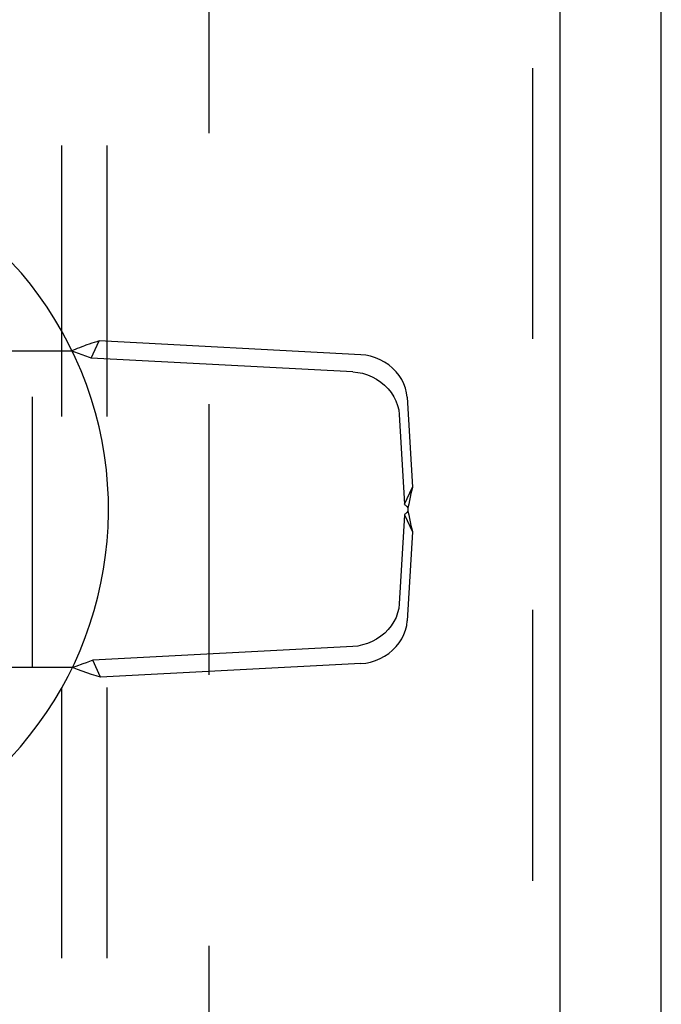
# Model space of a CAD drawing. Header units: inches. Extents: x 0 to 136, y 0 to 88.
# Tile 10 of 14: x 57.01 to 58.78, y 44.06 to 46.78. Entities that reach past the tile are written whole.
import ezdxf

# ---------------------------------------------------------------- set-up
doc = ezdxf.new("R2010")
doc.units = ezdxf.units.IN
doc.header["$LTSCALE"] = 7.48
doc.header["$MEASUREMENT"] = 0
doc.linetypes.add('HIDDEN', pattern=[0.2, 0.1, -0.1])
doc.layers.get('0').update_dxf_attribs({"linetype": 'CONTINUOUS'})
for name, color, linetype in [('DEFAULT_2', 8, 'HIDDEN'), ('DOOR_ASSEMBLY', 7, 'CONTINUOUS'), ('SUBPANEL', 7, 'CONTINUOUS')]:
    doc.layers.add(name, color=color, linetype=linetype)

msp = doc.modelspace()

# ---------------------------------------------------------------- linework, layer by layer
at = {"color": 3, "linetype": 'Continuous'}
msp.add_line((58.7815, 27.5057), (58.7815, 63.3557), dxfattribs=at)
at = {"layer": 'DEFAULT_2', "color": 8, "linetype": 'HIDDEN'}
msp.add_line((57.5315, 62.1777), (57.5315, 28.6837), dxfattribs=at)
at = {"layer": 'DOOR_ASSEMBLY', "color": 8, "linetype": 'HIDDEN'}
for p, q in [((58.426, 63.1057), (58.426, 27.7557)), ((57.207, 45.8489), (57.229, 45.896)), ((57.9513, 45.858), (57.229, 45.896)), ((56.8653, 45.8692), (57.1516, 45.8692)), ((57.045, 44.9942), (57.045, 45.8692)), ((57.1821, 45.8581), (57.1516, 45.8692)), ((57.1921, 45.8544), (57.1821, 45.8581)), ((57.9293, 45.8109), (57.207, 45.8489)), ((58.0797, 45.7404), (58.094, 45.4926)), ((58.0577, 45.6932), (58.072, 45.4455)), ((58.072, 45.4455), (58.094, 45.4926)), ((58.0784, 45.4389), (58.0815, 45.4356)), ((58.0815, 45.4356), (58.0815, 45.4258)), ((58.072, 45.4159), (58.0578, 45.1699)), ((58.072, 45.4159), (58.094, 45.3687)), ((58.094, 45.3687), (58.0798, 45.1228)), ((57.9294, 45.0523), (57.2113, 45.0145)), ((57.2332, 44.9674), (57.2113, 45.0145)), ((57.9514, 45.0051), (57.2332, 44.9674)), ((57.1559, 44.9942), (56.8653, 44.9942))]:
    msp.add_line(p, q, dxfattribs=at)
at = {"layer": 'DOOR_ASSEMBLY', "color": 3, "linetype": 'Continuous'}
msp.add_line((58.501, 63.1057), (58.501, 27.7557), dxfattribs=at)
at = {"layer": 'DOOR_ASSEMBLY', "color": 8, "linetype": 'HIDDEN'}
for points in [[(57.229, 45.896), (57.2222, 45.894), (57.2154, 45.8918), (57.2085, 45.8896), (57.2016, 45.8873), (57.1946, 45.8849), (57.1877, 45.8824)], [(57.1516, 45.8692), (57.1636, 45.8737), (57.1697, 45.8759), (57.1757, 45.8781), (57.1817, 45.8803), (57.1877, 45.8824)], [(57.207, 45.8489), (57.202, 45.8507), (57.1921, 45.8544)], [(58.0797, 45.7404), (58.0782, 45.7529), (58.0752, 45.7653), (58.0707, 45.7775), (58.0648, 45.7893), (58.0576, 45.8005), (58.0491, 45.8111), (58.0394, 45.8209), (58.0287, 45.8297), (58.0172, 45.8375), (58.0049, 45.8442), (57.9919, 45.8496), (57.9786, 45.8538), (57.9651, 45.8566), (57.9513, 45.858)], [(57.9293, 45.8109), (57.9431, 45.8094), (57.9566, 45.8067), (57.97, 45.8025), (57.9829, 45.7971), (57.9952, 45.7904), (58.0068, 45.7826), (58.0174, 45.7738), (58.0271, 45.764), (58.0356, 45.7534), (58.0429, 45.7421), (58.0488, 45.7303), (58.0532, 45.7181), (58.0562, 45.7058), (58.0577, 45.6932)], [(58.094, 45.4926), (58.0922, 45.4837), (58.0902, 45.4745), (58.0882, 45.465), (58.086, 45.4553), (58.0838, 45.4455), (58.0815, 45.4356)], [(58.072, 45.4455), (58.0736, 45.4439), (58.0752, 45.4423), (58.0768, 45.4406), (58.0784, 45.4389)], [(58.0815, 45.4258), (58.0784, 45.4224), (58.0768, 45.4208), (58.0752, 45.4191), (58.0736, 45.4175), (58.072, 45.4159)], [(58.0815, 45.4258), (58.0838, 45.4159), (58.086, 45.4061), (58.0882, 45.3964), (58.0902, 45.3869), (58.0922, 45.3776), (58.094, 45.3687)], [(58.0578, 45.1699), (58.0563, 45.1573), (58.0533, 45.145), (58.0489, 45.1328), (58.043, 45.121), (58.0357, 45.1098), (58.0272, 45.0992), (58.0176, 45.0894), (58.0069, 45.0805), (57.9953, 45.0727), (57.983, 45.0661), (57.9701, 45.0606), (57.9567, 45.0565), (57.9432, 45.0537), (57.9294, 45.0523)], [(57.9514, 45.0051), (57.9652, 45.0066), (57.9787, 45.0093), (57.992, 45.0135), (58.005, 45.0189), (58.0173, 45.0256), (58.0289, 45.0334), (58.0395, 45.0423), (58.0492, 45.052), (58.0577, 45.0626), (58.0649, 45.0739), (58.0708, 45.0857), (58.0753, 45.0979), (58.0783, 45.1102), (58.0798, 45.1228)], [(57.1836, 45.0043), (57.1651, 44.9975), (57.1559, 44.9942)], [(57.2113, 45.0145), (57.2021, 45.0111), (57.1928, 45.0077), (57.1836, 45.0043)], [(57.2332, 44.9674), (57.2206, 44.9712), (57.2079, 44.9754), (57.195, 44.9799), (57.182, 44.9845), (57.1689, 44.9893), (57.1559, 44.9942)]]:
    msp.add_lwpolyline(points, dxfattribs=at)
at = {"layer": 'DOOR_ASSEMBLY', "color": 7, "linetype": 'Continuous'}
msp.add_arc((56.251, 45.4307), 1.0039, 305.5066, 234.4934, dxfattribs=at)
at = {"layer": 'SUBPANEL', "color": 8, "linetype": 'HIDDEN'}
for p, q in [((57.1252, 59.8994), (57.1252, 30.9619)), ((57.2502, 59.8994), (57.2502, 30.9619))]:
    msp.add_line(p, q, dxfattribs=at)

doc.saveas('drawing.dxf')
